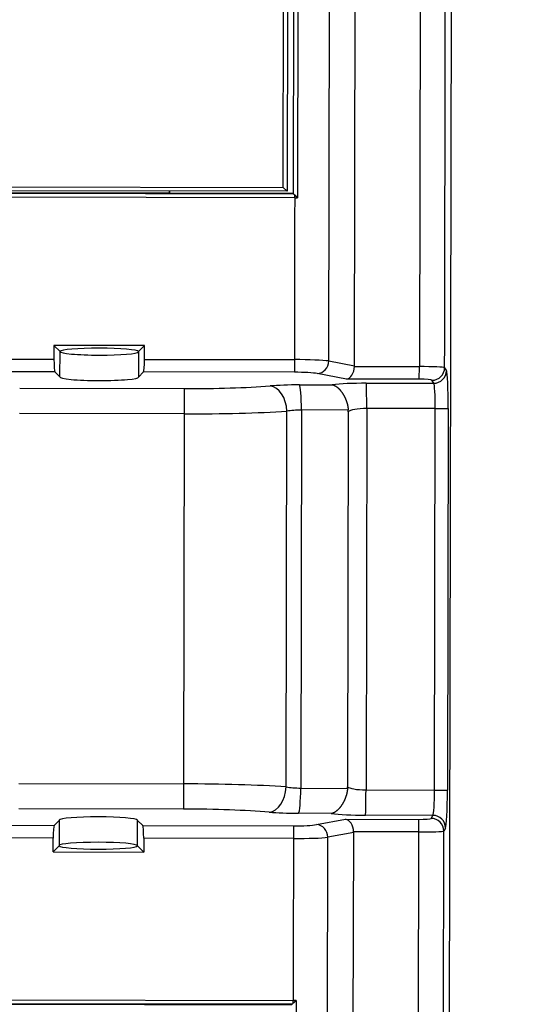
# Model space of a CAD drawing. Header units: millimetres. Extents: x 40090 to 187415, y -53271 to 40260.
# Tile 218 of 256: x 127149 to 127190, y 13837 to 13915. Entities that reach past the tile are written whole.
import ezdxf

# ---------------------------------------------------------------- set-up
doc = ezdxf.new("R2010")
doc.units = ezdxf.units.MM
doc.layers.add('AVM_projektor', color=6, linetype='Continuous')
doc.layers.add('AVM_sp_230VAC', color=170, linetype='Continuous')
doc.styles.add('AVM', font='arial.ttf')
doc.dimstyles.new('AVM-1_50', dxfattribs={"dimscale": 40, "dimtxt": 2.5, "dimasz": 2.5, "dimexe": 1.25, "dimexo": 0.625, "dimtad": 1, "dimdec": 0, "dimrnd": 1, "dimtxsty": 'AVM', "dimcen": 2.5, "dimclrd": 256, "dimclre": 256, "dimclrt": 256, "dimadec": 0, "dimazin": 0, "dimtfac": 1, "dimtdec": 0, "dimtmove": 0, "dimatfit": 3, "dimfxl": 0, "dimarcsym": 0})

# ---------------------------------------------------------------- blocks, each defined once
blk = doc.blocks.new('PT-FW430-bottom')
for p, q in [((170.364, 322.598), (-170.364, 322.598)), ((95.802, 322.122), (96.035, 322.262)), ((99.024, 321.389), (99.024, 322.405)), ((99.024, 322.405), (129.17, 322.405)), ((129.17, 321.389), (129.17, 322.405)), ((132.159, 322.262), (132.392, 322.122)), ((197.924, 322.122), (132.392, 322.122)), ((97.032, 321.263), (96.798, 321.123)), ((97.04, 315.941), (97.032, 321.263)), ((129.17, 321.389), (99.024, 321.389)), ((99.024, 321.389), (99.033, 315.976)), ((129.162, 315.978), (129.17, 321.389)), ((131.162, 321.263), (131.154, 315.943)), ((131.396, 321.123), (131.162, 321.263)), ((-197.924, 320.125), (95.719, 320.125)), ((96.715, 320.125), (95.719, 320.125)), ((95.72, 315.01), (95.719, 320.125)), ((96.715, 320.125), (96.716, 314.374)), ((131.479, 320.125), (132.475, 320.125)), ((131.479, 314.374), (131.479, 320.125)), ((132.475, 320.125), (132.475, 315.01)), ((132.475, 320.125), (197.924, 320.125)), ((99.033, 315.976), (129.162, 315.978)), ((95.669, 315.011), (-194.374, 315.011)), ((95.287, 312.974), (95.669, 315.011)), ((194.374, 315.011), (132.526, 315.011)), ((132.526, 315.011), (132.908, 312.974)), ((96.716, 314.374), (96.284, 312.068)), ((99.143, 314.518), (99.171, 310.827)), ((99.288, 314.524), (128.907, 314.525)), ((129.024, 310.829), (129.052, 314.52)), ((131.911, 312.068), (131.479, 314.374)), ((95.287, 312.974), (-193.722, 312.974)), ((97.179, 310.652), (97.159, 313.238)), ((131.036, 313.24), (131.016, 310.654)), ((193.722, 312.974), (132.908, 312.974)), ((-192.893, 310.484), (82.395, 310.484)), ((99.171, 310.827), (129.024, 310.829)), ((145.805, 310.484), (192.893, 310.484)), ((82.095, 310.161), (-192.663, 310.161)), ((-192.64, 310.132), (82.065, 310.132)), ((-192.295, 309.66), (81.893, 309.66)), ((-192.29, 309.652), (81.886, 309.652)), ((81.586, 309.353), (81.886, 309.652)), ((81.893, 309.66), (81.886, 309.652)), ((81.886, 309.652), (81.886, 265.559)), ((81.893, 309.66), (81.893, 265.559)), ((82.095, 310.161), (82.065, 310.132)), ((82.065, 310.132), (82.065, 300.359)), ((82.095, 266.061), (82.095, 310.162)), ((82.395, 310.256), (82.395, 266.061)), ((95.188, 298.431), (95.186, 310.256)), ((96.183, 310.256), (96.184, 298.351)), ((128.937, 309.674), (99.259, 309.672)), ((132.012, 298.353), (132.012, 310.256)), ((133.009, 310.256), (133.009, 298.433)), ((145.805, 266.061), (145.805, 310.256)), ((146.105, 310.162), (146.105, 266.061)), ((146.135, 266.032), (146.135, 310.132)), ((81.586, 309.353), (-192.079, 309.353)), ((81.586, 265.559), (81.586, 309.353)), ((97.493, 301.564), (99.485, 301.564)), ((97.494, 288.573), (97.493, 301.564)), ((99.485, 301.564), (128.711, 301.566)), ((99.485, 301.564), (99.487, 288.573)), ((128.711, 301.566), (130.704, 301.566)), ((128.711, 288.575), (128.711, 301.566)), ((130.704, 301.566), (130.704, 288.575)), ((81.893, 300.359), (82.065, 300.359)), ((81.893, 300.35), (82.056, 300.35)), ((82.065, 300.359), (82.056, 300.35)), ((82.056, 300.35), (82.056, 286.867)), ((95.188, 298.431), (94.097, 298.43)), ((94.097, 298.43), (94.578, 297.949)), ((94.097, 298.43), (94.097, 291.271)), ((94.578, 297.949), (96.586, 297.949)), ((96.184, 298.351), (96.586, 297.949)), ((131.611, 297.951), (131.602, 297.953)), ((132.012, 298.353), (131.611, 297.952)), ((133.619, 297.952), (131.611, 297.951)), ((133.009, 298.433), (134.1, 298.433)), ((134.1, 298.433), (133.619, 297.952)), ((134.1, 291.274), (134.1, 298.433)), ((94.579, 291.753), (94.097, 291.271)), ((96.586, 291.753), (94.579, 291.752)), ((96.185, 291.351), (96.586, 291.753)), ((131.602, 291.753), (131.611, 291.755)), ((132.012, 291.353), (131.611, 291.755)), ((131.611, 291.755), (133.619, 291.755)), ((133.619, 291.755), (134.1, 291.274)), ((94.097, 291.271), (95.189, 291.271)), ((95.191, 272.607), (95.189, 291.271)), ((96.185, 291.351), (96.187, 272.607)), ((132.012, 272.609), (132.012, 291.353)), ((134.1, 291.274), (133.009, 291.274)), ((133.009, 291.274), (133.009, 272.609))]:
    blk.add_line(p, q)
for centre, major_axis, ratio, start_param, end_param in [((95.807, 320.125), (0, -2), 0.043725, 3.19531, 4.712389), ((95.802, 321.123), (0.514, -0.858), 0.99484, 1.033478, 2.599595), ((99.024, 322.248), (3, 0), 0.052368, 1.570853, 3.054396), ((96.035, 321.263), (0.514, -0.858), 0.99484, 1.033478, 2.599595), ((129.17, 322.248), (-3, 0), 0.052368, 3.228792, 4.712335), ((132.159, 321.263), (-0.514, -0.858), 0.99484, 3.683578, 5.249813), ((132.392, 321.123), (-0.514, -0.858), 0.99484, 3.683578, 5.249813), ((132.388, 320.125), (0, -2), 0.043744, 1.570797, 3.089233), ((99.024, 321.25), (2, -0.002), 0.069825, 1.57094, 3.054482), ((129.17, 321.25), (-2, -0.002), 0.069825, 3.228712, 4.712254), ((96.803, 320.125), (0, -1), 0.087492, 3.193939, 4.712378), ((131.391, 320.125), (0, -1), 0.087489, 1.570797, 3.089233), ((99.031, 315.941), (-2, -0.003), 0.017452, 4.712359, 6.188288), ((97.346, 316.002), (0, -3.5), 0.087492, 4.729837, 5.622661), ((99.339, 316.002), (0, -1.5), 0.204146, 4.729813, 6.114258), ((128.856, 316.004), (0, -1.5), 0.204142, 0.168675, 1.552664), ((129.163, 315.943), (-2, 0.003), 0.017452, 3.235953, 4.712415), ((130.848, 316.004), (0, -3.5), 0.087486, 0.660524, 1.552664), ((95.632, 313.908), (0.204, 1.088), 0.903475, 0.117497, 0.167816), ((95.72, 314.374), (0.998, -0.093), 0.632403, 0.146019, 1.629545), ((132.475, 314.374), (-0.998, -0.093), 0.632397, 4.653645, 6.137174), ((132.563, 313.908), (0.204, -1.088), 0.903472, 2.973679, 3.024104), ((95.361, 310.256), (0, -3), 0.058312, 3.579284, 4.712389), ((95.287, 312.068), (-0.983, 0.184), 0.903475, 3.34636, 4.880205), ((132.908, 312.068), (-0.983, -0.184), 0.903472, 4.544476, 6.07843), ((132.834, 310.256), (0, -3), 0.058326, 1.570797, 2.705261), ((96.358, 310.256), (0, -2), 0.087492, 3.577914, 4.712378), ((131.838, 310.256), (0, -2), 0.087489, 1.570796, 2.705261), ((82.348, 310.256), (0, -3), 0.01571, 1.570797, 1.647129), ((99.171, 310.653), (2, 0.016), 0.087153, 1.570122, 3.053988), ((97.528, 311.001), (0, -4), 0.087492, 4.79965, 5.439167), ((99.52, 311.001), (0, -2), 0.174983, 4.799634, 5.439151), ((128.675, 311.003), (0, -2), 0.174978, 0.844015, 1.482851), ((129.024, 310.654), (2, -0.015), 0.087153, 0.087601, 1.571467), ((130.668, 311.003), (0, -4), 0.087486, 0.844018, 1.482851), ((145.852, 310.256), (0, -3), 0.01571, 4.636056, 4.712389), ((82.095, 310.461), (0, -0.3), 0.017456, 0.017455, 0.043599), ((99.259, 308.343), (1.994, 0.155), 0.663347, 1.519198, 3.024853), ((98.592, 301.564), (0.001, -12.203), 0.073153, 1.570808, 2.297576), ((129.604, 301.566), (0, -12.203), 0.073146, 3.985611, 4.711694), ((128.937, 308.345), (1.994, -0.155), 0.663347, 0.116735, 1.62239), ((146.105, 310.461), (0, -0.3), 0.017454, 6.239593, 6.265733), ((96.6, 301.564), (0.001, -10.203), 0.087492, 1.570807, 2.297574), ((131.596, 301.566), (0, -10.203), 0.087486, 3.985611, 4.711694), ((94.587, 294.851), (0, -3.1), 0.087493, 3.173853, 6.250912), ((94.587, 294.851), (0, -3.1), 0.087492, 1.570801, 3.11013), ((95.188, 298.343), (1, 0), 0.087489, 0.08762, 1.570807), ((96.595, 294.851), (0, -3.1), 0.087492, 1.570801, 3.173849), ((131.602, 294.853), (0, -3.1), 0.087486, 3.178435, 4.7117), ((133.009, 298.345), (-1, 0), 0.087489, 4.712389, 6.195919), ((133.61, 294.853), (0, -3.1), 0.087486, 3.173061, 4.7117), ((133.61, 294.853), (0, -3.1), 0.087488, 0.032418, 3.108812), ((94.587, 294.851), (0, -3.1), 0.087492, 0, 1.570801), ((96.595, 294.851), (0, -3.1), 0.087492, 6.250919, 7.853986), ((131.602, 294.853), (0, -3.1), 0.087486, 4.712385, 6.252055), ((133.61, 294.853), (0, -3.1), 0.087486, 4.712385, 6.283171), ((95.189, 291.359), (1, 0), 0.087489, 4.712399, 6.195926), ((133.009, 291.361), (-1, 0), 0.087489, 0.0876, 1.570796)]:
    blk.add_ellipse(centre, major_axis=major_axis, ratio=ratio, start_param=start_param, end_param=end_param)
for points, start_tangent, end_tangent in [([(95.802, 322.122), (76.22, 322.122), (56.638, 322.122), (37.057, 322.122), (17.475, 322.122), (-2.107, 322.122), (-21.688, 322.122), (-41.27, 322.122), (-60.852, 322.122), (-80.434, 322.122), (-100.015, 322.122), (-119.597, 322.122), (-139.179, 322.122), (-158.76, 322.122), (-178.342, 322.122), (-197.924, 322.122)], (-1, 0), (-1, 0)), ([(95.802, 322.122), (95.802, 322.122), (95.802, 322.122)], (-0.639369, -0.7689), (-0.639369, -0.7689)), ([(97.159, 313.238), (97.166, 313.271), (97.174, 313.301), (97.182, 313.33), (97.191, 313.356), (97.2, 313.381), (97.21, 313.405), (97.22, 313.428), (97.231, 313.45), (97.243, 313.473), (97.257, 313.499), (97.273, 313.525), (97.29, 313.551), (97.308, 313.578), (97.328, 313.604), (97.348, 313.631), (97.369, 313.657), (97.391, 313.683), (97.414, 313.71), (97.439, 313.736), (97.464, 313.762), (97.49, 313.788), (97.517, 313.814), (97.545, 313.84), (97.574, 313.866), (97.604, 313.891), (97.635, 313.916), (97.667, 313.942), (97.7, 313.967), (97.734, 313.992), (97.768, 314.016), (97.804, 314.041), (97.84, 314.065), (97.877, 314.089), (97.916, 314.112), (97.954, 314.136), (97.994, 314.158), (98.034, 314.181), (98.075, 314.203), (98.117, 314.225), (98.16, 314.246), (98.204, 314.266), (98.248, 314.287), (98.293, 314.306), (98.339, 314.325), (98.385, 314.344), (98.432, 314.361), (98.48, 314.378), (98.528, 314.395), (98.577, 314.41), (98.626, 314.425), (98.676, 314.438), (98.726, 314.451), (98.777, 314.463), (98.829, 314.474), (98.881, 314.484), (98.933, 314.493), (98.985, 314.501), (99.038, 314.508), (99.09, 314.514), (99.143, 314.518)], (0.206633, 0.978418), (0.997253, 0.074072)), ([(99.288, 314.524), (99.278, 314.524), (99.268, 314.523), (99.259, 314.523), (99.249, 314.523), (99.239, 314.523), (99.23, 314.523), (99.22, 314.522), (99.21, 314.522), (99.201, 314.522), (99.191, 314.521), (99.181, 314.521), (99.172, 314.52), (99.162, 314.52), (99.152, 314.519), (99.143, 314.518)], (-1, -0.000058), (-0.997271, -0.073827)), ([(129.052, 314.52), (129.042, 314.521), (129.033, 314.521), (129.023, 314.522), (129.013, 314.522), (129.004, 314.523), (128.994, 314.523), (128.984, 314.524), (128.975, 314.524), (128.965, 314.524), (128.955, 314.525), (128.946, 314.525), (128.936, 314.525), (128.926, 314.525), (128.917, 314.525), (128.907, 314.525)], (-0.99728, 0.073708), (-1, -0.000061)), ([(129.052, 314.52), (129.105, 314.515), (129.157, 314.51), (129.21, 314.503), (129.262, 314.495), (129.314, 314.486), (129.366, 314.476), (129.417, 314.465), (129.468, 314.453), (129.519, 314.44), (129.569, 314.426), (129.618, 314.412), (129.667, 314.396), (129.715, 314.38), (129.762, 314.363), (129.809, 314.346), (129.856, 314.327), (129.901, 314.308), (129.947, 314.289), (129.991, 314.268), (130.035, 314.248), (130.077, 314.226), (130.119, 314.205), (130.161, 314.183), (130.201, 314.16), (130.24, 314.138), (130.279, 314.114), (130.317, 314.091), (130.355, 314.067), (130.391, 314.043), (130.426, 314.018), (130.461, 313.994), (130.495, 313.969), (130.528, 313.944), (130.56, 313.918), (130.59, 313.893), (130.62, 313.868), (130.649, 313.842), (130.677, 313.816), (130.705, 313.79), (130.731, 313.764), (130.756, 313.738), (130.78, 313.712), (130.804, 313.685), (130.826, 313.659), (130.847, 313.633), (130.867, 313.606), (130.887, 313.58), (130.905, 313.553), (130.922, 313.527), (130.938, 313.501), (130.953, 313.474), (130.966, 313.448), (130.978, 313.424), (130.989, 313.4), (130.999, 313.377), (131.007, 313.354), (131.014, 313.332), (131.021, 313.31), (131.026, 313.288), (131.036, 313.24)], (0.997262, -0.073954), (0.167147, -0.985932)), ([(82.181, 310.256), (82.184, 310.259), (82.188, 310.263), (82.191, 310.267), (82.195, 310.27), (82.198, 310.274), (82.202, 310.278), (82.205, 310.282), (82.209, 310.286), (82.212, 310.29), (82.216, 310.293), (82.22, 310.297), (82.223, 310.301), (82.227, 310.305), (82.231, 310.309), (82.235, 310.313), (82.238, 310.317), (82.242, 310.322), (82.246, 310.326), (82.25, 310.33), (82.254, 310.334), (82.258, 310.338), (82.261, 310.342), (82.265, 310.347), (82.269, 310.351), (82.273, 310.355), (82.277, 310.359), (82.281, 310.363), (82.285, 310.368), (82.289, 310.372), (82.293, 310.376), (82.297, 310.38), (82.301, 310.385), (82.305, 310.389), (82.309, 310.393), (82.313, 310.397), (82.317, 310.402), (82.32, 310.406), (82.324, 310.41), (82.328, 310.414), (82.332, 310.418), (82.336, 310.422), (82.339, 310.426), (82.344, 310.43), (82.348, 310.435), (82.352, 310.44), (82.357, 310.444), (82.36, 310.448), (82.364, 310.452), (82.367, 310.455), (82.37, 310.459), (82.375, 310.463), (82.379, 310.468), (82.385, 310.474), (82.39, 310.479), (82.396, 310.485)], (0.680148, 0.733075), (0.6885, 0.725236)), ([(145.804, 310.486), (145.809, 310.48), (145.814, 310.475), (145.82, 310.469), (145.824, 310.464), (145.829, 310.46), (145.832, 310.456), (145.836, 310.452), (145.839, 310.449), (145.843, 310.445), (145.847, 310.44), (145.851, 310.436), (145.856, 310.431), (145.86, 310.427), (145.864, 310.422), (145.868, 310.418), (145.871, 310.414), (145.875, 310.41), (145.879, 310.406), (145.883, 310.402), (145.887, 310.397), (145.891, 310.393), (145.895, 310.389), (145.899, 310.385), (145.903, 310.38), (145.907, 310.376), (145.911, 310.372), (145.915, 310.368), (145.919, 310.363), (145.923, 310.359), (145.927, 310.355), (145.931, 310.351), (145.935, 310.347), (145.938, 310.342), (145.942, 310.338), (145.946, 310.334), (145.95, 310.33), (145.954, 310.326), (145.958, 310.322), (145.962, 310.317), (145.965, 310.313), (145.969, 310.309), (145.973, 310.305), (145.977, 310.301), (145.98, 310.297), (145.984, 310.293), (145.988, 310.29), (145.991, 310.286), (145.995, 310.282), (145.998, 310.278), (146.002, 310.274), (146.005, 310.27), (146.009, 310.267), (146.012, 310.263), (146.016, 310.259), (146.019, 310.256)], (0.688626, -0.725117), (0.680148, -0.733075)), ([(82.095, 310.162), (82.099, 310.166), (82.104, 310.172), (82.11, 310.179), (82.117, 310.187), (82.125, 310.196), (82.135, 310.206), (82.145, 310.217), (82.156, 310.229), (82.168, 310.242), (82.181, 310.256)], (0.656849, 0.754022), (0.681724, 0.73161)), ([(82.395, 310.256), (82.385, 310.256), (82.376, 310.256), (82.366, 310.256), (82.357, 310.256), (82.347, 310.256), (82.338, 310.256), (82.329, 310.256), (82.319, 310.256), (82.31, 310.256), (82.301, 310.256), (82.292, 310.256), (82.283, 310.256), (82.274, 310.256), (82.266, 310.256), (82.257, 310.256), (82.249, 310.256), (82.241, 310.256), (82.232, 310.256), (82.225, 310.256), (82.217, 310.256), (82.209, 310.256), (82.202, 310.256), (82.195, 310.256), (82.188, 310.256), (82.181, 310.256)], (-1, 0), (-1, 0)), ([(82.395, 310.256), (83.248, 310.256), (84.1, 310.256), (84.953, 310.256), (85.806, 310.256), (86.659, 310.256), (87.511, 310.256), (88.364, 310.256), (89.217, 310.256), (90.07, 310.256), (90.923, 310.256), (91.775, 310.256), (92.628, 310.256), (93.481, 310.256), (94.334, 310.256), (95.186, 310.256)], (1, 0), (1, 0)), ([(95.186, 310.256), (95.285, 310.256), (95.381, 310.256), (95.476, 310.256), (95.567, 310.256), (95.655, 310.256), (95.738, 310.256), (95.817, 310.256), (95.889, 310.256), (95.956, 310.256), (96.015, 310.256), (96.067, 310.256), (96.11, 310.256), (96.144, 310.256), (96.169, 310.256), (96.183, 310.256)], (1, 0.000119), (1, 0.000119)), ([(132.009, 310.256), (132.014, 310.256), (132.02, 310.256), (132.026, 310.256), (132.033, 310.256), (132.041, 310.256), (132.05, 310.256), (132.06, 310.256), (132.07, 310.256), (132.082, 310.256), (132.094, 310.256), (132.108, 310.256), (132.123, 310.256), (132.139, 310.256), (132.156, 310.256), (132.173, 310.256), (132.192, 310.256), (132.211, 310.256), (132.232, 310.256), (132.253, 310.256), (132.275, 310.256), (132.297, 310.256), (132.321, 310.256), (132.345, 310.256), (132.37, 310.256), (132.396, 310.256), (132.422, 310.256), (132.45, 310.256), (132.477, 310.256), (132.505, 310.256), (132.534, 310.256), (132.563, 310.256), (132.593, 310.256), (132.623, 310.256), (132.654, 310.256), (132.685, 310.256), (132.716, 310.256), (132.748, 310.256), (132.78, 310.256), (132.812, 310.256), (132.845, 310.256), (132.877, 310.256), (132.91, 310.256), (132.943, 310.256), (132.976, 310.256), (133.009, 310.256)], (1, 0.000001), (1, 0)), ([(133.009, 310.256), (133.862, 310.256), (134.715, 310.256), (135.568, 310.256), (136.421, 310.256), (137.274, 310.256), (138.127, 310.256), (138.98, 310.256), (139.833, 310.256), (140.687, 310.256), (141.54, 310.256), (142.393, 310.256), (143.246, 310.256), (144.099, 310.256), (144.952, 310.256), (145.805, 310.256)], (1, 0), (1, 0)), ([(146.019, 310.256), (146.012, 310.256), (146.005, 310.256), (145.998, 310.256), (145.991, 310.256), (145.983, 310.256), (145.975, 310.256), (145.967, 310.256), (145.959, 310.256), (145.951, 310.256), (145.943, 310.256), (145.934, 310.256), (145.925, 310.256), (145.917, 310.256), (145.908, 310.256), (145.899, 310.256), (145.89, 310.256), (145.881, 310.256), (145.871, 310.256), (145.862, 310.256), (145.853, 310.256), (145.843, 310.256), (145.834, 310.256), (145.824, 310.256), (145.815, 310.256), (145.805, 310.256)], (-1, 0), (-1, 0)), ([(146.105, 310.162), (146.101, 310.166), (146.096, 310.172), (146.09, 310.179), (146.083, 310.187), (146.074, 310.196), (146.065, 310.206), (146.055, 310.217), (146.044, 310.229), (146.032, 310.242), (146.019, 310.256)], (-0.65685, 0.754022), (-0.681725, 0.731608))]:
    blk.add_spline(points, degree=3, dxfattribs=dict(start_tangent=start_tangent, end_tangent=end_tangent))

msp = doc.modelspace()

# ---------------------------------------------------------------- block references
at = {"layer": 'AVM_projektor', "rotation": 269.8895464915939}
msp.add_blockref('PT-FW430-bottom', (126860.867, 13983.842), dxfattribs=at)

# ---------------------------------------------------------------- leaders
at = {"layer": 'AVM_sp_230VAC', "annotation_type": 0, "has_hookline": 1, "hookline_direction": 1, "text_width": 4020.464}
msp.add_leader([(131449.048, 14076.425), (131197.281, 10693.379), (131097.281, 10693.379)], dimstyle='AVM-1_50', override={"dimgap": 0.625, "dimtad": 0}, dxfattribs=at)

doc.saveas('drawing.dxf')
